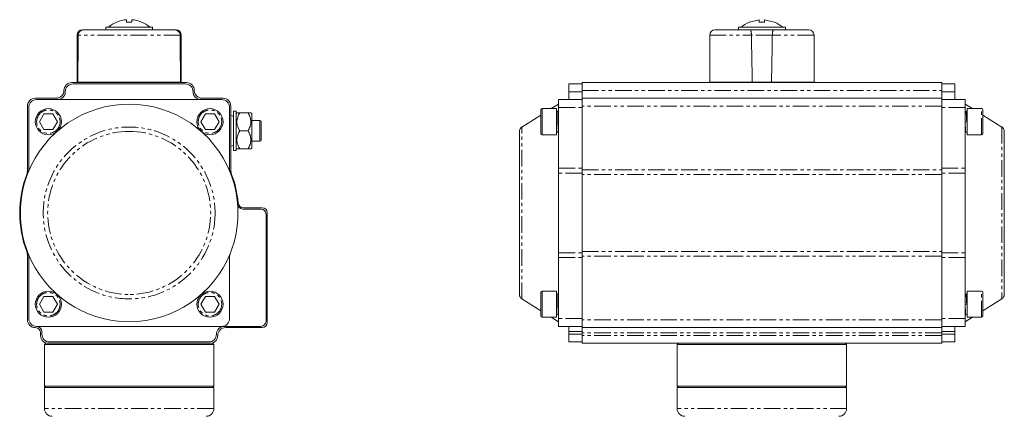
# Model space of a CAD drawing. Header units: millimetres. Extents: x -17 to 394, y -269 to 387.
# Tile 28 of 28: x 16 to 394, y 235 to 387. Entities that reach past the tile are written whole.
import ezdxf

# ---------------------------------------------------------------- set-up
doc = ezdxf.new("R2010")
doc.units = ezdxf.units.MM
doc.linetypes.add('PHANTOM', pattern=[12.7, 6.35, -1.27, 1.27, -1.27, 1.27, -1.27])

msp = doc.modelspace()

# ---------------------------------------------------------------- linework, layer by layer
at = {"color": 7, "linetype": 'Continuous', "lineweight": 15}
for p, q in [((53.27, 386.2), (53.23, 386.2)), ((56.99, 386.2), (56.99, 387.12)), ((58.99, 387.12), (58.99, 386.2)), ((296, 386.2), (295.89, 386.2)), ((299.72, 387.12), (296, 386.2)), ((299.72, 386.2), (299.72, 387.12)), ((301.72, 387.12), (301.72, 386.2)), ((305.45, 386.2), (301.72, 387.12)), ((39.99, 383.2), (40.09, 383.2)), ((48.99, 384.2), (48.99, 383.2)), ((57.99, 384.2), (48.99, 384.2)), ((66.99, 384.2), (57.99, 384.2)), ((66.99, 383.2), (66.99, 384.2)), ((291.72, 384.2), (291.72, 383.2)), ((309.72, 384.2), (291.72, 384.2)), ((309.72, 383.2), (309.72, 384.2)), ((37.99, 381.2), (37.99, 363.2)), ((77.99, 363.2), (77.99, 381.2)), ((280.72, 381.2), (280.72, 363.2)), ((320.72, 363.2), (320.72, 381.2)), ((79.99, 363), (35.99, 363)), ((37.99, 363.2), (38.33, 363.2)), ((38.33, 363.2), (77.65, 363.2)), ((44.49, 363.2), (44.49, 363)), ((71.49, 363), (71.49, 363.2)), ((77.65, 363.2), (77.99, 363.2)), ((369.72, 363), (231.72, 363)), ((231.72, 363), (231.72, 360)), ((280.72, 363.2), (297.05, 363.2)), ((287.22, 363.2), (287.22, 363)), ((297.05, 363.2), (304.4, 363.2)), ((304.4, 363.2), (320.72, 363.2)), ((314.22, 363), (314.22, 363.2)), ((369.72, 363), (369.72, 360)), ((36.49, 362.5), (79.49, 362.5)), ((231.72, 362.5), (226.72, 362.5)), ((226.72, 362.5), (226.72, 359.5)), ((226.72, 356.5), (226.72, 359.5)), ((231.72, 360), (231.72, 357)), ((374.72, 362.5), (369.72, 362.5)), ((369.72, 360), (369.72, 357)), ((374.72, 359.5), (374.72, 362.5)), ((374.72, 359.5), (374.72, 356.5)), ((29.99, 357), (21.99, 357)), ((93.49, 356.5), (22.49, 356.5)), ((93.99, 357), (85.99, 357)), ((231.72, 356.5), (222.72, 356.5)), ((222.72, 356.5), (222.72, 353.5)), ((369.72, 357), (231.72, 357)), ((231.72, 357), (231.72, 354)), ((369.72, 357), (369.72, 354)), ((369.72, 356.5), (378.72, 356.5)), ((378.72, 356.5), (378.72, 353.5)), ((18.99, 354), (18.99, 329.52)), ((19.49, 353.5), (19.49, 330.13)), ((96.49, 330.13), (96.49, 353.5)), ((96.99, 329.52), (96.99, 354)), ((98.99, 352), (97.99, 352)), ((97.99, 352), (97.99, 337)), ((98.99, 352), (98.99, 337)), ((99.32, 351.43), (98.99, 351.1)), ((103.59, 351.43), (100.39, 351.43)), ((104.99, 351.1), (104.66, 351.43)), ((221.92, 353), (216.42, 353)), ((222.72, 354.75), (219.92, 353)), ((221.92, 348), (221.92, 353)), ((222.35, 352), (221.92, 352)), ((222.72, 353.5), (222.72, 330.13)), ((231.72, 354), (231.72, 329.52)), ((369.72, 354), (369.72, 329.52)), ((381.53, 353), (378.72, 354.75)), ((378.72, 353.5), (378.72, 330.13)), ((379.52, 352), (379.1, 352)), ((385.02, 353), (379.52, 353)), ((379.52, 353), (379.52, 343)), ((23.53, 348), (25.26, 351)), ((25.26, 345), (23.53, 348)), ((25.26, 351), (28.72, 351)), ((28.72, 351), (30.46, 348)), ((30.46, 348), (28.72, 345)), ((85.53, 348), (87.26, 351)), ((87.26, 345), (85.53, 348)), ((87.26, 351), (90.72, 351)), ((90.72, 351), (92.46, 348)), ((92.46, 348), (90.72, 345)), ((104.99, 351.1), (104.99, 344.5)), ((108.1, 348.5), (104.99, 348.5)), ((215.92, 350.5), (208.67, 345.96)), ((221.92, 343), (221.92, 348)), ((222.72, 351), (222.35, 351)), ((222.47, 348.02), (222.47, 348.03)), ((379.1, 351), (378.72, 351)), ((379.52, 348), (378.72, 348)), ((379.21, 348.5), (379.38, 348.5)), ((392.78, 345.96), (385.52, 350.5)), ((28.72, 345), (25.26, 345)), ((90.72, 345), (87.26, 345)), ((103.59, 344.5), (100.39, 344.5)), ((104.99, 344.5), (104.99, 337.9)), ((221.92, 344), (222.6, 344)), ((222.6, 345), (222.72, 345)), ((378.72, 345), (378.85, 345)), ((378.85, 344), (379.52, 344)), ((104.99, 340.5), (108.1, 340.5)), ((216.42, 343), (221.92, 343)), ((379.52, 343), (385.02, 343)), ((97.99, 337), (98.99, 337)), ((98.99, 337.9), (99.32, 337.57)), ((103.59, 337.57), (100.39, 337.57)), ((104.66, 337.57), (104.99, 337.9)), ((222.72, 330.13), (222.72, 328.29)), ((231.72, 329.52), (231.72, 327.76)), ((369.72, 329.52), (369.72, 327.76)), ((378.72, 330.13), (378.72, 328.29)), ((222.72, 297.7), (222.72, 328.29)), ((231.72, 327.76), (231.72, 298.23)), ((369.72, 327.76), (369.72, 298.23)), ((378.72, 328.29), (378.72, 297.7)), ((108.49, 314.5), (101.6, 314.5)), ((108.99, 315), (101.81, 315)), ((110.49, 271.5), (110.49, 312.5)), ((110.99, 271), (110.99, 313)), ((18.99, 296.48), (18.99, 272)), ((19.49, 295.87), (19.49, 272.5)), ((96.49, 272.5), (96.49, 295.87)), ((222.72, 297.7), (222.72, 295.87)), ((222.72, 295.87), (222.72, 272.5)), ((231.72, 298.23), (231.72, 296.48)), ((231.72, 296.48), (231.72, 272)), ((369.72, 298.23), (369.72, 296.48)), ((369.72, 296.48), (369.72, 272)), ((378.72, 297.7), (378.72, 295.87)), ((378.72, 295.87), (378.72, 272.5)), ((23.53, 278), (25.26, 281)), ((25.26, 281), (28.72, 281)), ((28.72, 281), (30.46, 278)), ((85.53, 278), (87.26, 281)), ((87.26, 281), (90.72, 281)), ((90.72, 281), (92.46, 278)), ((208.67, 280.03), (215.92, 275.5)), ((221.92, 283), (216.42, 283)), ((221.92, 278), (221.92, 283)), ((222.35, 282), (221.92, 282)), ((222.72, 281), (222.35, 281)), ((379.1, 281), (378.72, 281)), ((379.52, 282), (379.1, 282)), ((385.02, 283), (379.52, 283)), ((379.52, 283), (379.52, 273)), ((385.52, 275.5), (392.78, 280.03)), ((25.26, 275), (23.53, 278)), ((30.46, 278), (28.72, 275)), ((87.26, 275), (85.53, 278)), ((92.46, 278), (90.72, 275)), ((221.92, 273), (221.92, 278)), ((222.47, 278.02), (222.47, 278.03)), ((379.52, 278), (378.72, 278)), ((379.21, 278.5), (379.52, 278.5)), ((28.72, 275), (25.26, 275)), ((90.72, 275), (87.26, 275)), ((216.42, 273), (221.92, 273)), ((219.92, 273), (222.72, 271.25)), ((221.92, 274), (222.6, 274)), ((222.6, 275), (222.72, 275)), ((222.72, 272.5), (222.72, 269.5)), ((231.72, 272), (231.72, 269)), ((369.72, 272), (369.72, 269)), ((378.72, 275), (378.85, 275)), ((378.72, 271.25), (381.53, 273)), ((378.72, 272.5), (378.72, 269.5)), ((378.85, 274), (379.52, 274)), ((379.52, 273), (385.02, 273)), ((22.49, 269.5), (93.49, 269.5)), ((94.49, 269.5), (108.49, 269.5)), ((94.99, 269), (108.99, 269)), ((222.72, 269.5), (226.72, 269.5)), ((226.72, 269.5), (231.72, 269.5)), ((226.72, 269.5), (226.72, 267.5)), ((231.72, 269), (369.72, 269)), ((231.72, 269), (231.72, 267)), ((369.72, 269.5), (374.72, 269.5)), ((369.72, 269), (369.72, 267)), ((378.72, 269.5), (374.72, 269.5)), ((374.72, 269.5), (374.72, 267.5)), ((23.99, 266), (23.99, 267)), ((24.49, 266.5), (24.49, 267.5)), ((226.72, 266.5), (226.72, 267.5)), ((226.72, 266.5), (226.72, 263.5)), ((231.72, 267), (231.72, 266)), ((231.72, 266), (231.72, 263)), ((369.72, 266), (369.72, 267)), ((369.72, 266), (369.72, 263)), ((374.72, 266.5), (374.72, 267.5)), ((374.72, 266.5), (374.72, 263.5)), ((25.99, 263), (25.49, 262.5)), ((25.49, 262.5), (25.49, 246.5)), ((57.99, 262.5), (25.49, 262.5)), ((26.99, 263), (88.99, 263)), ((27.49, 263.5), (88.49, 263.5)), ((90.49, 262.5), (57.99, 262.5)), ((90.49, 262.5), (89.99, 263)), ((90.49, 246.5), (90.49, 262.5)), ((226.72, 263.5), (231.72, 263.5)), ((292.79, 263), (231.72, 263)), ((268.72, 263), (268.22, 262.5)), ((268.22, 262.5), (268.22, 246.5)), ((333.22, 262.5), (268.22, 262.5)), ((292.79, 263), (308.66, 263)), ((369.72, 263), (308.66, 263)), ((333.22, 262.5), (332.72, 263)), ((333.22, 246.5), (333.22, 262.5)), ((374.72, 263.5), (369.72, 263.5)), ((25.49, 246.5), (25.99, 246)), ((25.49, 246.5), (57.99, 246.5)), ((25.49, 246), (25.49, 238)), ((90.49, 246), (25.49, 246)), ((57.99, 246.5), (90.49, 246.5)), ((89.99, 246), (90.49, 246.5)), ((90.49, 238), (90.49, 246)), ((268.22, 246.5), (268.72, 246)), ((268.22, 246.5), (333.22, 246.5)), ((268.22, 246), (268.22, 238)), ((333.22, 246), (268.22, 246)), ((332.72, 246), (333.22, 246.5)), ((333.22, 238), (333.22, 246))]:
    msp.add_line(p, q, dxfattribs=at)
at = {"color": 8, "linetype": 'PHANTOM', "lineweight": 0}
for p, q in [((38.4, 381.2), (37.99, 381.2)), ((77.59, 381.2), (38.4, 381.2)), ((77.99, 381.2), (77.59, 381.2)), ((280.72, 381.2), (296.72, 381.2)), ((304.73, 381.2), (296.72, 381.2)), ((320.72, 381.2), (304.73, 381.2)), ((226.72, 359.5), (231.72, 359.5)), ((231.72, 360), (369.72, 360)), ((369.72, 359.5), (374.72, 359.5)), ((216.42, 353), (216.42, 348)), ((222.72, 353.5), (231.72, 353.5)), ((369.72, 354), (231.72, 354)), ((378.72, 353.5), (369.72, 353.5)), ((385.02, 343), (385.02, 353)), ((108.1, 344.5), (108.1, 348.5)), ((216.42, 348), (216.42, 343)), ((108.1, 340.5), (108.1, 344.5)), ((208.67, 345.96), (208.67, 345.96)), ((208.67, 280.03), (208.67, 345.96)), ((392.78, 345.96), (392.78, 280.03)), ((222.72, 330.13), (231.72, 330.13)), ((231.72, 329.52), (369.72, 329.52)), ((369.72, 330.13), (378.72, 330.13)), ((231.72, 328.29), (222.72, 328.29)), ((369.72, 327.76), (231.72, 327.76)), ((378.72, 328.29), (369.72, 328.29)), ((222.72, 297.7), (231.72, 297.7)), ((222.72, 295.87), (231.72, 295.87)), ((231.72, 298.23), (369.72, 298.23)), ((369.72, 296.48), (231.72, 296.48)), ((369.72, 297.7), (378.72, 297.7)), ((378.72, 295.87), (369.72, 295.87)), ((216.42, 283), (216.42, 278)), ((385.02, 273), (385.02, 283)), ((216.42, 278), (216.42, 273)), ((231.72, 272.5), (222.72, 272.5)), ((369.72, 272), (231.72, 272)), ((378.72, 272.5), (369.72, 272.5)), ((231.72, 267.5), (226.72, 267.5)), ((231.72, 266.5), (226.72, 266.5)), ((369.72, 267), (231.72, 267)), ((369.72, 266), (231.72, 266)), ((374.72, 267.5), (369.72, 267.5)), ((374.72, 266.5), (369.72, 266.5)), ((90.49, 238), (25.49, 238)), ((333.22, 238), (268.22, 238))]:
    msp.add_line(p, q, dxfattribs=at)
at = {"color": 7, "linetype": 'Continuous', "lineweight": 15}
for centre in [(26.99, 348), (88.99, 348), (26.99, 278), (88.99, 278)]:
    msp.add_circle(centre, 5, dxfattribs=at)
at = {"color": 8, "linetype": 'PHANTOM', "lineweight": 0}
msp.add_circle((57.99, 313), 32.96, dxfattribs=at)
at = {"color": 7, "linetype": 'Continuous', "lineweight": 15}
for centre, radius, start, end in [((57.99, 375.03), 12.17, 113.0986, 130.7174), ((57.99, 375.03), 12.13, 94.7306, 112.9384), ((57.99, 375.03), 12.13, 67.0616, 85.2694), ((57.99, 375.03), 12.17, 49.2525, 66.89), ((300.72, 375.03), 12.17, 113.3954, 131.1201), ((300.72, 375.03), 12.17, 48.9055, 66.612), ((39.99, 381.2), 2, 90, 180), ((75.99, 381.2), 2, 0, 90), ((282.72, 381.2), 2, 90, 180), ((318.72, 381.2), 2, 0, 90), ((35.99, 360), 3, 90, 180), ((79.99, 360), 3, 0, 90), ((29.99, 360), 3, 270, 0), ((30.49, 359.5), 3, 270, 0), ((36.49, 359.5), 3, 90, 180), ((79.49, 359.5), 3, 0, 90), ((85.49, 359.5), 3, 180, 270), ((85.99, 360), 3, 180, 270), ((21.99, 354), 3, 90, 180), ((22.49, 353.5), 3, 90, 180), ((93.49, 353.5), 3, 0, 90), ((93.99, 354), 3, 0, 90), ((57.99, 313), 41.75, 21.49, 158.51), ((216.42, 352.5), 0.5, 90, 180), ((385.02, 352.5), 0.5, 0, 90), ((97.19, 349.15), 1.2, 48.1897, 99.5941), ((108.1, 348), 0.5, 0, 90), ((209.72, 344.27), 2, 122, 180), ((391.72, 344.27), 2, 0, 58), ((108.1, 341), 0.5, 270, 0), ((216.42, 343.5), 0.5, 180, 270), ((385.02, 343.5), 0.5, 270, 360), ((97.19, 339.85), 1.2, 260.4059, 311.8103), ((13.99, 329.52), 5, 339.418, 0), ((14.49, 330.13), 5, 338.51, 0), ((101.49, 330.13), 5, 180, 201.49), ((101.99, 329.52), 5, 180, 200.582), ((57.99, 313), 42, 159.418, 200.582), ((57.99, 313), 41.75, 158.51, 201.49), ((57.99, 313), 41.75, 338.51, 21.49), ((57.99, 313), 42, 5.2159, 20.582), ((101.6, 316.5), 2, 184.5886, 270), ((101.81, 317), 2, 185.2159, 270), ((108.49, 312.5), 2, 0, 90), ((108.99, 313), 2, 0, 90), ((13.99, 296.48), 5, 0, 20.582), ((57.99, 313), 41.75, 201.49, 338.51), ((14.49, 295.87), 5, 0, 21.49), ((101.49, 295.87), 5, 158.51, 180), ((209.72, 281.73), 2, 180, 238), ((216.42, 282.5), 0.5, 90, 180), ((385.02, 282.5), 0.5, 0, 90), ((391.72, 281.73), 2, 302, 0), ((21.99, 272), 3, 180, 270), ((22.49, 272.5), 3, 180, 270), ((93.49, 272.5), 3, 270, 0), ((216.42, 273.5), 0.5, 180, 270), ((385.02, 273.5), 0.5, 270, 0), ((21.99, 267), 2, 0, 90), ((22.49, 267.5), 2, 0, 90), ((94.49, 266.5), 3, 90, 180), ((94.99, 266), 3, 90, 180), ((108.49, 271.5), 2, 270, 0), ((108.99, 271), 2, 270, 0), ((26.99, 266), 3, 180, 270), ((27.49, 266.5), 3, 180, 270), ((88.49, 266.5), 3, 270, 0), ((88.99, 266), 3, 270, 0), ((28.49, 238), 3, 180, 270), ((87.49, 238), 3, 270, 0), ((271.22, 238), 3, 180, 270), ((330.22, 238), 3, 270, 0)]:
    msp.add_arc(centre, radius, start, end, dxfattribs=at)
for centre, major_axis, ratio, start_param, end_param in [((57.99, -39.91), (-3.47, 1145.8), 0.01719, 1.194395, 1.211232), ((57.99, -39.91), (-3.47, 1145.8), 0.01719, 1.194395, 1.211232), ((57.99, -39.91), (3.47, 1145.8), 0.01719, 5.071954, 5.08879), ((57.99, -39.91), (3.47, 1145.8), 0.01719, 5.071954, 5.08879), ((300.72, -39.91), (-19.7, 1145.8), 0.00303, 5.071849, 5.088686), ((300.72, -39.91), (-19.7, 1145.8), 0.00303, 5.071849, 5.088686), ((300.72, -39.91), (19.7, 1145.8), 0.00303, 1.194499, 1.211336), ((300.72, -39.91), (19.7, 1145.8), 0.00303, 1.194499, 1.211336)]:
    msp.add_ellipse(centre, major_axis=major_axis, ratio=ratio, start_param=start_param, end_param=end_param, dxfattribs=at)
for points in [[(58.99, 386.2), (58.33, 386.2), (57.65, 386.2), (56.99, 386.2)], [(75.99, 383.2), (75.99, 383.2), (75.81, 383.2), (75.44, 383.2)], [(305.15, 383.2), (302.25, 383.2), (299.2, 383.2), (296.3, 383.2)]]:
    msp.add_open_spline(points, degree=3, dxfattribs=at)
for points, knots in [([(62.76, 386.2), (62.78, 386.2), (62.81, 386.2), (62.74, 386.2), (62.72, 386.2)], [0, 0, 0, 0, 0.618309, 1, 1, 1, 1]), ([(301.72, 386.2), (301.39, 386.2), (301.06, 386.2), (300.39, 386.2), (300.06, 386.2), (299.72, 386.2)], [0, 0, 0, 0, 0.5, 0.5, 1, 1, 1, 1]), ([(305.55, 386.2), (305.55, 386.2), (305.59, 386.2), (305.52, 386.2), (305.45, 386.2)], [0, 0, 0, 0, 0.006907, 1, 1, 1, 1]), ([(38.4, 381.2), (38.4, 381.34), (38.41, 381.47), (38.47, 381.74), (38.52, 381.87), (38.69, 382.24), (38.86, 382.46), (39.16, 382.73), (39.27, 382.81), (39.5, 382.95), (39.62, 383.01), (39.88, 383.11), (40.01, 383.14), (40.27, 383.19), (40.41, 383.2), (40.54, 383.2)], [0, 0, 0, 0, 0.125, 0.125, 0.25, 0.25, 0.5, 0.5, 0.625, 0.625, 0.75, 0.75, 0.875, 0.875, 1, 1, 1, 1]), ([(40.54, 383.2), (40.27, 383.2), (40.01, 383.15), (39.62, 383.01), (39.5, 382.95), (39.27, 382.82), (39.16, 382.74), (38.96, 382.55), (38.87, 382.45), (38.7, 382.24), (38.63, 382.12), (38.52, 381.87), (38.47, 381.74), (38.41, 381.48), (38.4, 381.34), (38.4, 381.2)], [0, 0, 0, 0, 0.25, 0.25, 0.375, 0.375, 0.5, 0.5, 0.625, 0.625, 0.75, 0.75, 0.875, 0.875, 1, 1, 1, 1]), ([(75.44, 383.2), (74.46, 383.2), (72.21, 383.2), (65.89, 383.2), (62, 383.2), (53.99, 383.2), (50.1, 383.2), (43.78, 383.2), (41.53, 383.2), (40.54, 383.2)], [0, 0, 0, 0, 0.25, 0.25, 0.5, 0.5, 0.75, 0.75, 1, 1, 1, 1]), ([(57.99, 384.2), (57.09, 384.2), (55.29, 384.2), (52.89, 384.2), (51.1, 384.2), (50.09, 384.2), (50.09, 384.2), (50.09, 384.2)], [0, 0, 0, 0, 0.214835, 0.429671, 0.644506, 0.859342, 1, 1, 1, 1]), ([(65.89, 384.2), (65.92, 384.2), (66.03, 384.2), (65.28, 384.2), (63.74, 384.2), (61.48, 384.2), (59.45, 384.2), (58.27, 384.2), (57.99, 384.2)], [0, 0, 0, 0, 0.074369, 0.288964, 0.50356, 0.718155, 0.932751, 1, 1, 1, 1]), ([(75.44, 383.2), (75.71, 383.2), (75.98, 383.15), (76.36, 383.01), (76.48, 382.95), (76.71, 382.82), (76.82, 382.74), (77.03, 382.55), (77.12, 382.45), (77.28, 382.24), (77.35, 382.12), (77.47, 381.87), (77.51, 381.74), (77.57, 381.48), (77.59, 381.34), (77.59, 381.2)], [0, 0, 0, 0, 0.25, 0.25, 0.375, 0.375, 0.5, 0.5, 0.625, 0.625, 0.75, 0.75, 0.875, 0.875, 1, 1, 1, 1]), ([(75.44, 383.2), (75.71, 383.2), (75.98, 383.15), (76.36, 383.01), (76.48, 382.95), (76.71, 382.82), (76.82, 382.74), (77.03, 382.55), (77.12, 382.45), (77.28, 382.24), (77.35, 382.12), (77.47, 381.87), (77.51, 381.74), (77.57, 381.48), (77.59, 381.34), (77.59, 381.2)], [0, 0, 0, 0, 0.25, 0.25, 0.375, 0.375, 0.5, 0.5, 0.625, 0.625, 0.75, 0.75, 0.875, 0.875, 1, 1, 1, 1]), ([(282.72, 383.2), (282.73, 383.2), (282.73, 383.2), (282.74, 383.2), (282.76, 383.2), (282.8, 383.2), (282.84, 383.2), (282.89, 383.2), (283, 383.2), (283.22, 383.2), (283.63, 383.2), (284.17, 383.2), (285.05, 383.2), (286.45, 383.2), (288.2, 383.2), (289.76, 383.2), (290.99, 383.2), (292.28, 383.2), (293.38, 383.2), (294.28, 383.2), (294.94, 383.2), (295.62, 383.2), (296.07, 383.2), (296.3, 383.2)], [0, 0, 0, 0, 0.017021, 0.034023, 0.051013, 0.068001, 0.084995, 0.102004, 0.119036, 0.181034, 0.243054, 0.306843, 0.370654, 0.500003, 0.629352, 0.69314, 0.756951, 0.818949, 0.880969, 0.910738, 0.940468, 0.970207, 1, 1, 1, 1]), ([(308.72, 384.2), (308.64, 384.2), (308.46, 384.2), (307.08, 384.2), (305.05, 384.2), (302.51, 384.2), (299.78, 384.2), (297.15, 384.2), (294.94, 384.2), (293.33, 384.2), (292.86, 384.2), (292.68, 384.2), (292.73, 384.2), (292.73, 384.2)], [0, 0, 0, 0, 0.107352, 0.214703, 0.322055, 0.429406, 0.536758, 0.644109, 0.751461, 0.858812, 0.966164, 0.999805, 1, 1, 1, 1]), ([(296.3, 383.2), (296.35, 383.2), (296.4, 383.15), (296.47, 383.01), (296.49, 382.95), (296.53, 382.82), (296.55, 382.74), (296.59, 382.55), (296.61, 382.45), (296.64, 382.24), (296.66, 382.12), (296.68, 381.87), (296.69, 381.74), (296.71, 381.48), (296.71, 381.34), (296.72, 381.2)], [0, 0, 0, 0, 0.25, 0.25, 0.375, 0.375, 0.5, 0.5, 0.625, 0.625, 0.75, 0.75, 0.875, 0.875, 1, 1, 1, 1]), ([(296.72, 381.2), (296.71, 381.34), (296.71, 381.47), (296.69, 381.74), (296.68, 381.87), (296.65, 382.24), (296.61, 382.46), (296.55, 382.73), (296.53, 382.81), (296.49, 382.95), (296.47, 383.01), (296.42, 383.11), (296.4, 383.14), (296.35, 383.19), (296.33, 383.2), (296.3, 383.2)], [0, 0, 0, 0, 0.125, 0.125, 0.25, 0.25, 0.5, 0.5, 0.625, 0.625, 0.75, 0.75, 0.875, 0.875, 1, 1, 1, 1]), ([(304.73, 381.2), (304.74, 381.34), (304.74, 381.47), (304.76, 381.74), (304.77, 381.87), (304.8, 382.24), (304.84, 382.46), (304.9, 382.73), (304.92, 382.81), (304.96, 382.95), (304.98, 383.01), (305.03, 383.11), (305.05, 383.14), (305.1, 383.19), (305.12, 383.2), (305.15, 383.2)], [0, 0, 0, 0, 0.125, 0.125, 0.25, 0.25, 0.5, 0.5, 0.625, 0.625, 0.75, 0.75, 0.875, 0.875, 1, 1, 1, 1]), ([(305.15, 383.2), (305.1, 383.2), (305.05, 383.15), (304.98, 383.01), (304.96, 382.95), (304.92, 382.82), (304.9, 382.74), (304.86, 382.55), (304.84, 382.45), (304.81, 382.24), (304.79, 382.12), (304.77, 381.87), (304.76, 381.74), (304.74, 381.48), (304.74, 381.34), (304.73, 381.2)], [0, 0, 0, 0, 0.25, 0.25, 0.375, 0.375, 0.5, 0.5, 0.625, 0.625, 0.75, 0.75, 0.875, 0.875, 1, 1, 1, 1]), ([(318.72, 383.2), (318.72, 383.2), (317.39, 383.2), (312.47, 383.2), (309.03, 383.2), (305.15, 383.2)], [0, 0, 0, 0, 0.5, 0.5, 1, 1, 1, 1]), ([(99.32, 351.43), (99.41, 351.43), (99.56, 351.43), (100.15, 351.43), (100.39, 351.43)], [0, 0, 0, 0, 0.604636, 1, 1, 1, 1]), ([(100.39, 351.43), (100.08, 350.89), (99.81, 350.33), (99.53, 349.47), (99.45, 349.18), (99.35, 348.59), (99.32, 348.28), (99.32, 347.37), (99.42, 346.78), (99.81, 345.6), (100.08, 345.04), (100.39, 344.5)], [0, 0, 0, 0, 0.25, 0.25, 0.375, 0.375, 0.5, 0.5, 0.75, 0.75, 1, 1, 1, 1]), ([(103.59, 351.43), (103.84, 350.95), (104.35, 349.99), (104.78, 348.2), (104.52, 346.27), (103.88, 345.04), (103.59, 344.5)], [0, 0, 0, 0, 0.216459, 0.440322, 0.751908, 1, 1, 1, 1]), ([(104.66, 351.43), (104.58, 351.43), (104.43, 351.43), (103.83, 351.43), (103.59, 351.43)], [0, 0, 0, 0, 0.604635, 1, 1, 1, 1]), ([(215.92, 352.5), (215.92, 352.5), (215.92, 352.5), (215.92, 352.47), (215.92, 352.35), (215.92, 352.16), (215.92, 351.91), (215.92, 351.61), (215.92, 351.27), (215.92, 350.9), (215.92, 350.5), (215.92, 350.09), (215.92, 349.67), (215.92, 349.24), (215.92, 348.82), (215.92, 348.41), (215.92, 348.13), (215.92, 348)], [0, 0, 0, 0, 0.003519, 0.088994, 0.172269, 0.253344, 0.33222, 0.408896, 0.483373, 0.55565, 0.625727, 0.693605, 0.759284, 0.822762, 0.884041, 0.943121, 1, 1, 1, 1]), ([(222.66, 345), (222.65, 344.76), (222.63, 344.2), (222.6, 343.91), (222.57, 344.16), (222.54, 344.96), (222.51, 346.23), (222.48, 347.74), (222.45, 349.29), (222.42, 350.67), (222.39, 351.6), (222.37, 352.05), (222.35, 351.96), (222.35, 351.94)], [0, 0, 0, 0, 0.075104, 0.17502, 0.275069, 0.37502, 0.475038, 0.575019, 0.674999, 0.775019, 0.87497, 0.975019, 1, 1, 1, 1]), ([(379.04, 351), (379.05, 351.2), (379.07, 351.75), (379.08, 351.89), (379.09, 351.98)], [0, 0, 0, 0, 0.365286, 1, 1, 1, 1]), ([(379.1, 351.94), (379.11, 351.93), (379.13, 351.9), (379.15, 351.19), (379.18, 350.01), (379.2, 349), (379.21, 348.5)], [0, 0, 0, 0, 0.199858, 0.466769, 0.733012, 1, 1, 1, 1]), ([(385.52, 348), (385.52, 348.02), (385.52, 348.16), (385.52, 348.44), (385.52, 348.83), (385.52, 349.21), (385.52, 349.58), (385.52, 349.94), (385.52, 350.28), (385.52, 350.61), (385.52, 350.92), (385.52, 351.2), (385.52, 351.47), (385.52, 351.7), (385.52, 351.91), (385.52, 352.09), (385.52, 352.24), (385.52, 352.35), (385.52, 352.44), (385.52, 352.49), (385.52, 352.5), (385.52, 352.5)], [0, 0, 0, 0, 0.0070313, 0.0621944, 0.1173581, 0.1725224, 0.2276872, 0.2828523, 0.3380178, 0.3931836, 0.4483495, 0.5035155, 0.5586815, 0.6138474, 0.6690132, 0.7241787, 0.7793439, 0.8345087, 0.8896731, 0.9448369, 1, 1, 1, 1]), ([(108.6, 344.5), (108.6, 345.43), (108.6, 346.32), (108.6, 347.63), (108.6, 348), (108.6, 348)], [0, 0, 0, 0, 0.5, 0.5, 1, 1, 1, 1]), ([(215.92, 348), (215.92, 346.81), (215.92, 345.66), (215.92, 343.97), (215.92, 343.5), (215.92, 343.5)], [0, 0, 0, 0, 0.5, 0.5, 1, 1, 1, 1]), ([(378.72, 348), (378.74, 347.49), (378.76, 346.46), (378.79, 345.13), (378.82, 344.3), (378.84, 343.92), (378.85, 344.01), (378.85, 344.02)], [0, 0, 0, 0, 0.245689, 0.49069, 0.736306, 0.98153, 1, 1, 1, 1]), ([(385.52, 343.5), (385.52, 343.5), (385.52, 343.97), (385.52, 345.66), (385.52, 346.81), (385.52, 348)], [0, 0, 0, 0, 0.5, 0.5, 1, 1, 1, 1]), ([(100.39, 344.5), (100.08, 343.96), (99.81, 343.4), (99.53, 342.54), (99.45, 342.25), (99.35, 341.66), (99.32, 341.35), (99.32, 340.44), (99.42, 339.85), (99.81, 338.68), (100.08, 338.12), (100.39, 337.57)], [0, 0, 0, 0, 0.25, 0.25, 0.375, 0.375, 0.5, 0.5, 0.75, 0.75, 1, 1, 1, 1]), ([(103.59, 344.5), (103.9, 343.96), (104.17, 343.4), (104.46, 342.54), (104.53, 342.25), (104.64, 341.66), (104.66, 341.35), (104.67, 340.44), (104.56, 339.85), (104.18, 338.68), (103.91, 338.12), (103.59, 337.57)], [0, 0, 0, 0, 0.25, 0.25, 0.375, 0.375, 0.5, 0.5, 0.75, 0.75, 1, 1, 1, 1]), ([(108.6, 341), (108.6, 341), (108.6, 341), (108.6, 341.03), (108.6, 341.12), (108.6, 341.23), (108.6, 341.4), (108.6, 341.75), (108.6, 342.23), (108.6, 342.84), (108.6, 343.31), (108.6, 343.7), (108.6, 343.99), (108.6, 344.26), (108.6, 344.42), (108.6, 344.5)], [0, 0, 0, 0, 0.007462, 0.11622, 0.17064, 0.225047, 0.312739, 0.400698, 0.577801, 0.686869, 0.795928, 0.854056, 0.912183, 0.956097, 1, 1, 1, 1]), ([(207.72, 281.73), (207.72, 281.73), (207.72, 281.73), (207.72, 281.75), (207.72, 281.78), (207.72, 281.81), (207.72, 281.86), (207.72, 281.92), (207.72, 281.99), (207.72, 282.06), (207.72, 282.15), (207.72, 282.39), (207.72, 282.9), (207.72, 283.89), (207.72, 285.19), (207.72, 286.79), (207.72, 288.69), (207.72, 290.85), (207.72, 293.25), (207.72, 295.84), (207.72, 298.59), (207.72, 301.43), (207.72, 304.35), (207.72, 308.17), (207.72, 313), (207.72, 317.83), (207.72, 321.65), (207.72, 324.57), (207.72, 327.41), (207.72, 330.16), (207.72, 332.75), (207.72, 335.15), (207.72, 337.31), (207.72, 339.2), (207.72, 340.81), (207.72, 342.1), (207.72, 343.1), (207.72, 343.63), (207.72, 343.91), (207.72, 344.04), (207.72, 344.14), (207.72, 344.21), (207.72, 344.26), (207.72, 344.26), (207.72, 344.27)], [0, 0, 0, 0, 0.0058395, 0.011671, 0.0174966, 0.0233182, 0.0291377, 0.0349571, 0.0407783, 0.0466034, 0.0524342, 0.0582727, 0.0891453, 0.1200233, 0.1521828, 0.1843476, 0.2171914, 0.2500407, 0.2828845, 0.3157337, 0.3478932, 0.3800581, 0.4109307, 0.4418087, 0.5000007, 0.5581927, 0.5890653, 0.6199433, 0.6521028, 0.6842677, 0.7171115, 0.7499607, 0.7828045, 0.8156538, 0.8478133, 0.8799781, 0.9108508, 0.9417287, 0.9514535, 0.961161, 0.9708603, 0.9805606, 0.9902708, 1, 1, 1, 1]), ([(393.72, 344.27), (393.72, 344.27), (393.72, 340.97), (393.72, 329.25), (393.72, 321.29), (393.72, 304.71), (393.72, 296.75), (393.72, 285.03), (393.72, 281.73), (393.72, 281.73)], [0, 0, 0, 0, 0.25, 0.25, 0.5, 0.5, 0.75, 0.75, 1, 1, 1, 1]), ([(100.39, 337.57), (100.14, 337.57), (99.63, 337.57), (99.34, 337.57), (99.32, 337.57), (99.32, 337.57)], [0, 0, 0, 0, 0.432388, 0.879561, 1, 1, 1, 1]), ([(103.59, 337.57), (103.84, 337.57), (104.35, 337.57), (104.64, 337.57), (104.66, 337.57), (104.66, 337.57)], [0, 0, 0, 0, 0.432388, 0.879561, 1, 1, 1, 1]), ([(215.92, 282.5), (215.92, 282.5), (215.92, 282.5), (215.92, 282.47), (215.92, 282.35), (215.92, 282.16), (215.92, 281.91), (215.92, 281.61), (215.92, 281.27), (215.92, 280.9), (215.92, 280.5), (215.92, 280.09), (215.92, 279.67), (215.92, 279.24), (215.92, 278.82), (215.92, 278.41), (215.92, 278.13), (215.92, 278)], [0, 0, 0, 0, 0.003519, 0.088994, 0.172269, 0.253344, 0.33222, 0.408896, 0.483373, 0.55565, 0.625727, 0.693605, 0.759284, 0.822762, 0.884041, 0.943121, 1, 1, 1, 1]), ([(222.66, 275), (222.65, 274.76), (222.63, 274.2), (222.6, 273.91), (222.57, 274.16), (222.54, 274.96), (222.51, 276.23), (222.48, 277.74), (222.45, 279.29), (222.42, 280.67), (222.39, 281.6), (222.37, 282.05), (222.35, 281.96), (222.35, 281.94)], [0, 0, 0, 0, 0.075104, 0.17502, 0.275069, 0.375019, 0.475039, 0.575019, 0.675001, 0.775019, 0.87497, 0.975019, 1, 1, 1, 1]), ([(379.04, 281), (379.05, 281.2), (379.07, 281.75), (379.08, 281.89), (379.09, 281.98)], [0, 0, 0, 0, 0.365284, 1, 1, 1, 1]), ([(379.1, 281.94), (379.11, 281.93), (379.13, 281.9), (379.15, 281.19), (379.18, 280.01), (379.2, 279), (379.21, 278.5)], [0, 0, 0, 0, 0.199858, 0.466769, 0.733012, 1, 1, 1, 1]), ([(385.52, 278), (385.52, 278.02), (385.52, 278.16), (385.52, 278.44), (385.52, 278.83), (385.52, 279.21), (385.52, 279.58), (385.52, 279.94), (385.52, 280.28), (385.52, 280.61), (385.52, 280.92), (385.52, 281.2), (385.52, 281.47), (385.52, 281.7), (385.52, 281.91), (385.52, 282.09), (385.52, 282.24), (385.52, 282.35), (385.52, 282.44), (385.52, 282.49), (385.52, 282.5), (385.52, 282.5)], [0, 0, 0, 0, 0.007031, 0.062194, 0.117358, 0.172522, 0.227687, 0.282852, 0.338018, 0.393184, 0.44835, 0.503516, 0.558681, 0.613847, 0.669013, 0.724179, 0.779344, 0.834509, 0.889673, 0.944837, 1, 1, 1, 1]), ([(215.92, 278), (215.92, 276.81), (215.92, 275.66), (215.92, 273.97), (215.92, 273.5), (215.92, 273.5)], [0, 0, 0, 0, 0.5, 0.5, 1, 1, 1, 1]), ([(378.72, 278), (378.74, 277.49), (378.76, 276.46), (378.79, 275.13), (378.82, 274.3), (378.84, 273.92), (378.85, 274.01), (378.85, 274.02)], [0, 0, 0, 0, 0.24569, 0.49069, 0.736307, 0.981531, 1, 1, 1, 1]), ([(385.52, 273.5), (385.52, 273.5), (385.52, 273.97), (385.52, 275.66), (385.52, 276.81), (385.52, 278)], [0, 0, 0, 0, 0.5, 0.5, 1, 1, 1, 1])]:
    msp.add_open_spline(points, degree=3, knots=knots, dxfattribs=at)
at = {"color": 8, "linetype": 'PHANTOM', "lineweight": 0}
for points, knots in [([(22.49, 348), (22.49, 348.02), (22.49, 348.62), (22.74, 349.81), (23.75, 351.29), (25.25, 352.28), (26.64, 352.54), (27.62, 352.47), (28.19, 352.35), (28.74, 352.16), (29.24, 351.91), (29.69, 351.61), (30.09, 351.27), (30.44, 350.9), (30.74, 350.5), (30.99, 350.09), (31.18, 349.67), (31.32, 349.24), (31.42, 348.82), (31.48, 348.41), (31.49, 348.13), (31.49, 348)], [0, 0, 0, 0, 0.003527, 0.127726, 0.251928, 0.376131, 0.50033, 0.54319, 0.584947, 0.625601, 0.665152, 0.7036, 0.740945, 0.777187, 0.812327, 0.846363, 0.879296, 0.911127, 0.941854, 0.971479, 1, 1, 1, 1]), ([(84.49, 348), (84.49, 348.02), (84.49, 348.62), (84.74, 349.81), (85.75, 351.29), (87.25, 352.28), (88.64, 352.54), (89.62, 352.47), (90.19, 352.35), (90.74, 352.16), (91.24, 351.91), (91.69, 351.61), (92.09, 351.27), (92.44, 350.9), (92.74, 350.5), (92.99, 350.09), (93.18, 349.67), (93.32, 349.24), (93.42, 348.82), (93.48, 348.41), (93.49, 348.13), (93.49, 348)], [0, 0, 0, 0, 0.003527, 0.127726, 0.251928, 0.376131, 0.50033, 0.54319, 0.584947, 0.625601, 0.665152, 0.7036, 0.740945, 0.777187, 0.812327, 0.846363, 0.879296, 0.911127, 0.941854, 0.971479, 1, 1, 1, 1]), ([(31.49, 348), (31.49, 345.52), (29.48, 343.5), (24.51, 343.5), (22.49, 345.52), (22.49, 348)], [0, 0, 0, 0, 0.5, 0.5, 1, 1, 1, 1]), ([(93.49, 348), (93.49, 345.52), (91.48, 343.5), (86.51, 343.5), (84.49, 345.52), (84.49, 348)], [0, 0, 0, 0, 0.5, 0.5, 1, 1, 1, 1]), ([(57.99, 344.27), (49.7, 344.27), (41.75, 340.97), (30.02, 329.25), (26.72, 321.29), (26.72, 304.71), (30.02, 296.75), (41.75, 285.03), (49.7, 281.73), (57.99, 281.73)], [0, 0, 0, 0, 0.25, 0.25, 0.5, 0.5, 0.75, 0.75, 1, 1, 1, 1]), ([(57.99, 344.27), (66.28, 344.27), (74.24, 340.97), (85.97, 329.25), (89.26, 321.29), (89.26, 304.71), (85.97, 296.75), (74.24, 285.03), (66.28, 281.73), (57.99, 281.73)], [0, 0, 0, 0, 0.25, 0.25, 0.5, 0.5, 0.75, 0.75, 1, 1, 1, 1]), ([(22.49, 278), (22.49, 278.02), (22.49, 278.62), (22.74, 279.81), (23.75, 281.29), (25.25, 282.28), (26.64, 282.54), (27.62, 282.47), (28.19, 282.35), (28.74, 282.16), (29.24, 281.91), (29.69, 281.61), (30.09, 281.27), (30.44, 280.9), (30.74, 280.5), (30.99, 280.09), (31.18, 279.67), (31.32, 279.24), (31.42, 278.82), (31.48, 278.41), (31.49, 278.13), (31.49, 278)], [0, 0, 0, 0, 0.003527, 0.127726, 0.251928, 0.376131, 0.50033, 0.54319, 0.584947, 0.625601, 0.665152, 0.7036, 0.740945, 0.777187, 0.812327, 0.846363, 0.879296, 0.911127, 0.941854, 0.971479, 1, 1, 1, 1]), ([(84.49, 278), (84.49, 278.02), (84.49, 278.62), (84.74, 279.81), (85.75, 281.29), (87.25, 282.28), (88.64, 282.54), (89.62, 282.47), (90.19, 282.35), (90.74, 282.16), (91.24, 281.91), (91.69, 281.61), (92.09, 281.27), (92.44, 280.9), (92.74, 280.5), (92.99, 280.09), (93.18, 279.67), (93.32, 279.24), (93.42, 278.82), (93.48, 278.41), (93.49, 278.13), (93.49, 278)], [0, 0, 0, 0, 0.003527, 0.127726, 0.251928, 0.376131, 0.50033, 0.54319, 0.584947, 0.625601, 0.665152, 0.7036, 0.740945, 0.777187, 0.812327, 0.846363, 0.879296, 0.911127, 0.941854, 0.971479, 1, 1, 1, 1]), ([(31.49, 278), (31.49, 276.81), (31.02, 275.66), (29.33, 273.97), (28.19, 273.5), (25.8, 273.5), (24.65, 273.97), (22.97, 275.66), (22.49, 276.81), (22.49, 278)], [0, 0, 0, 0, 0.25, 0.25, 0.5, 0.5, 0.75, 0.75, 1, 1, 1, 1]), ([(93.49, 278), (93.49, 275.52), (91.48, 273.5), (86.51, 273.5), (84.49, 275.52), (84.49, 278)], [0, 0, 0, 0, 0.5, 0.5, 1, 1, 1, 1])]:
    msp.add_open_spline(points, degree=3, knots=knots, dxfattribs=at)

doc.saveas('drawing.dxf')
